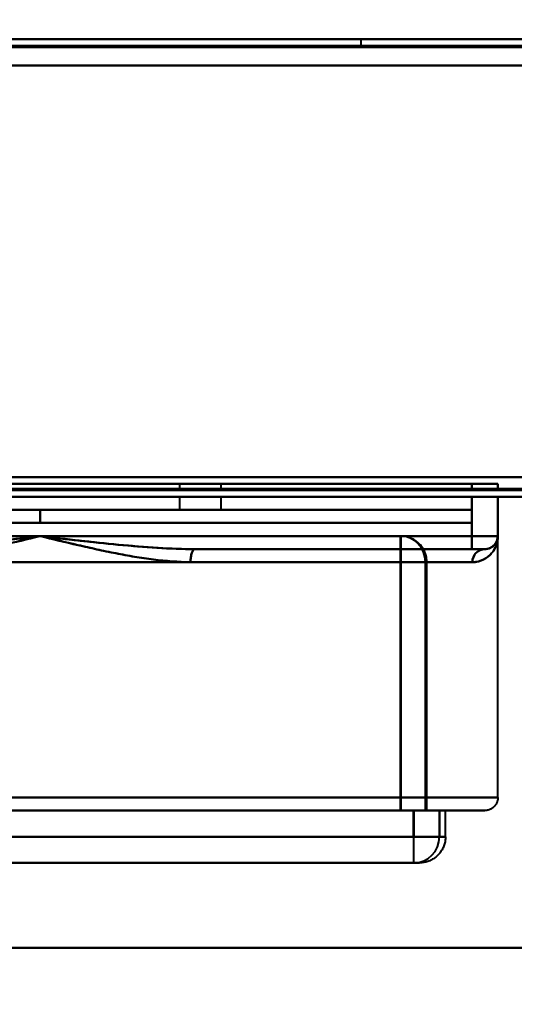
# Model space of a CAD drawing. Header units: millimetres. Extents: x -852 to 852, y -1321 to 592.
# Tile 64 of 111: x 524 to 562, y -494 to -419. Entities that reach past the tile are written whole.
import ezdxf

# ---------------------------------------------------------------- set-up
doc = ezdxf.new("R2010")
doc.units = ezdxf.units.MM
doc.layers.add('A-GENM', color=13, linetype='Continuous', lineweight=40)
doc.layers.add('G-IMPT', color=8, linetype='Continuous', lineweight=40)

# ---------------------------------------------------------------- blocks, each defined once
blk = doc.blocks.new('Nexa Toit - 1000-768948-Niveau de réf_')
at = {"layer": 'A-GENM'}
for p, q in [((-705, -490), (705, -490)), ((705, -490), (-705, -490))]:
    blk.add_line(p, q, dxfattribs=at)
blk = doc.blocks.new('Maintenance r21 - Maintenance r21-769076-Niveau de réf_')
at = {"layer": 'A-GENM'}
for p, q in [((-690, -455), (690, -455)), ((690, -455), (-690, -455))]:
    blk.add_line(p, q, dxfattribs=at)
blk = doc.blocks.new('NEXA 1500 CALQUES_dwg-769064-Niveau de réf_')
at = {"layer": 'G-IMPT'}
for p, q in [((688.9, -388.05), (-167.9, -388.05)), ((550, -388.05), (500, -388.05)), ((550, -388.05), (500, -388.05)), ((500, -388.05), (550, -388.05)), ((500, -388.05), (550, -388.05)), ((500, -388.55), (550, -388.55)), ((500, -388.55), (550, -388.55)), ((550, -388.55), (500, -388.55)), ((550, -388.55), (500, -388.55)), ((550, -388.55), (550, -388.05)), ((536.091, -422.05), (536.091, -422.55)), ((537.691, -422.05), (536.091, -422.05)), ((536.091, -422.05), (537.691, -422.05)), ((539.291, -422.05), (537.691, -422.05)), ((537.691, -422.05), (539.291, -422.05)), ((539.291, -422.55), (539.291, -422.05)), ((560.441, -422.05), (558.441, -422.05)), ((560.441, -422.05), (558.441, -422.05)), ((558.441, -422.05), (560.441, -422.05)), ((558.441, -422.05), (560.441, -422.05)), ((560.441, -422.55), (560.441, -422.05)), ((-168.4, -423.05), (689.4, -423.05)), ((539.291, -422.55), (536.091, -422.55)), ((539.291, -422.55), (536.091, -422.55)), ((536.091, -422.55), (537.691, -422.55)), ((536.091, -423.05), (536.091, -424.05)), ((536.091, -423.05), (539.291, -423.05)), ((536.091, -423.05), (539.291, -423.05)), ((537.691, -423.05), (536.091, -423.05)), ((537.691, -422.55), (539.291, -422.55)), ((537.691, -422.55), (539.291, -422.55)), ((539.291, -423.05), (537.691, -423.05)), ((539.291, -423.05), (537.691, -423.05)), ((539.291, -424.05), (539.291, -423.05)), ((560.441, -422.55), (558.441, -422.55)), ((560.441, -422.55), (558.441, -422.55)), ((558.441, -422.55), (560.441, -422.55)), ((558.441, -422.55), (560.441, -422.55)), ((558.441, -423.05), (560.441, -423.05)), ((558.441, -423.05), (560.441, -423.05)), ((560.441, -423.05), (558.441, -423.05)), ((560.441, -423.05), (558.441, -423.05)), ((560.441, -426.05), (560.441, -423.05)), ((492.441, -424.05), (525.441, -424.05)), ((525.441, -424.05), (492.441, -424.05)), ((525.441, -424.05), (558.441, -424.05)), ((525.441, -424.05), (558.441, -424.05)), ((558.441, -424.05), (525.441, -424.05)), ((558.441, -424.05), (525.441, -424.05)), ((536.091, -424.05), (537.691, -424.05)), ((537.691, -424.05), (536.091, -424.05)), ((537.691, -424.05), (539.291, -424.05)), ((539.291, -424.05), (537.691, -424.05)), ((558.441, -425.05), (558.441, -424.05)), ((525.441, -425.05), (492.441, -425.05)), ((492.441, -425.05), (525.441, -425.05)), ((558.441, -425.05), (525.441, -425.05)), ((558.441, -425.05), (525.441, -425.05)), ((525.441, -425.05), (558.441, -425.05)), ((525.441, -425.05), (558.441, -425.05)), ((553.004, -426.05), (497.868, -426.05)), ((497.868, -426.05), (553.004, -426.05)), ((553.004, -426.05), (497.868, -426.05)), ((507.853, -426.05), (553.013, -426.05)), ((553.013, -426.05), (507.853, -426.05)), ((558.441, -427.05), (558.441, -426.05)), ((558.441, -426.05), (560.441, -426.05)), ((558.441, -426.05), (560.441, -426.05)), ((558.441, -427.05), (558.441, -426.05)), ((558.441, -426.05), (558.441, -427.05)), ((558.441, -426.05), (558.441, -427.05)), ((560.441, -426.05), (558.441, -426.05)), ((560.441, -426.05), (558.441, -426.05)), ((560.363, -426.436), (560.441, -426.05)), ((560.441, -446.05), (560.441, -426.05)), ((537.273, -427.05), (558.441, -427.05)), ((537.273, -427.05), (559.441, -427.05)), ((537.273, -427.05), (559.441, -427.05)), ((559.441, -427.05), (537.273, -427.05)), ((559.441, -427.05), (537.273, -427.05)), ((558.441, -427.05), (559.441, -427.05)), ((558.441, -427.05), (559.441, -427.05)), ((559.441, -427.05), (558.441, -427.05)), ((559.441, -427.05), (558.441, -427.05)), ((495.966, -428.05), (554.905, -428.05)), ((554.905, -428.05), (495.966, -428.05)), ((495.976, -428.05), (554.915, -428.05)), ((554.915, -428.05), (495.976, -428.05)), ((558.496, -428.05), (536.944, -428.05)), ((536.944, -428.05), (558.496, -428.05)), ((536.944, -428.05), (558.496, -428.05)), ((558.496, -428.05), (536.944, -428.05)), ((553.005, -428.05), (555.004, -428.05)), ((555.004, -428.05), (553.005, -428.05)), ((553.012, -428.05), (555.013, -428.05)), ((555.013, -428.05), (553.012, -428.05)), ((555.004, -447.05), (555.004, -428.05)), ((555.013, -447.05), (555.013, -428.05)), ((490.441, -446.05), (525.441, -446.05)), ((525.441, -446.05), (490.441, -446.05)), ((525.441, -446.05), (560.441, -446.05)), ((560.441, -446.05), (525.441, -446.05)), ((491.441, -447.05), (525.441, -447.05)), ((525.441, -447.05), (491.441, -447.05)), ((495.966, -447.05), (554.905, -447.05)), ((554.905, -447.05), (495.966, -447.05)), ((495.976, -447.05), (554.915, -447.05)), ((554.915, -447.05), (495.976, -447.05)), ((525.441, -447.05), (559.441, -447.05)), ((559.441, -447.05), (525.441, -447.05)), ((553.005, -447.05), (555.004, -447.05)), ((555.004, -447.05), (553.005, -447.05)), ((553.012, -447.05), (555.013, -447.05)), ((555.013, -447.05), (553.012, -447.05)), ((554.003, -447.05), (555.974, -447.05)), ((555.974, -447.05), (554.003, -447.05)), ((554.01, -447.05), (555.979, -447.05)), ((555.979, -447.05), (554.01, -447.05)), ((555.974, -447.05), (556.441, -447.05)), ((556.441, -447.05), (555.974, -447.05)), ((555.979, -447.05), (556.441, -447.05)), ((556.441, -449.05), (556.441, -447.05)), ((554.003, -449.05), (555.974, -449.05)), ((555.974, -449.05), (554.003, -449.05)), ((554.01, -449.05), (555.979, -449.05)), ((555.979, -449.05), (554.01, -449.05)), ((555.974, -449.05), (556.441, -449.05)), ((556.441, -449.05), (555.974, -449.05)), ((556.441, -449.05), (555.979, -449.05)), ((496.872, -451.05), (554.004, -451.05)), ((554.004, -451.05), (554.441, -451.05)), ((554.441, -451.05), (554.004, -451.05))]:
    blk.add_line(p, q, dxfattribs=at)
at = {"layer": 'G-IMPT', "flags": 128}
for points in [[(688.9, -388.05), (474.7, -388.05), (260.5, -388.05), (46.3, -388.05), (-167.9, -388.05)], [(-167.9, -388.05), (46.3, -388.05), (260.5, -388.05), (474.7, -388.05), (688.9, -388.05)], [(688.9, -388.05), (474.7, -388.05), (260.5, -388.05), (46.3, -388.05), (-167.9, -388.05)], [(-167.9, -388.05), (46.3, -388.05), (260.5, -388.05), (474.7, -388.05), (688.9, -388.05)], [(-167.9, -388.55), (46.3, -388.55), (260.5, -388.55), (474.7, -388.55), (688.9, -388.55)], [(688.9, -388.55), (474.7, -388.55), (260.5, -388.55), (46.3, -388.55), (-167.9, -388.55)], [(-167.9, -388.65), (46.3, -388.65), (260.5, -388.65), (474.7, -388.65), (688.9, -388.65)], [(-167.9, -388.65), (46.3, -388.65), (260.5, -388.65), (474.7, -388.65), (688.9, -388.65)], [(688.9, -388.65), (474.7, -388.65), (260.5, -388.65), (46.3, -388.65), (-167.9, -388.65)], [(688.9, -388.65), (474.7, -388.65), (260.5, -388.65), (46.3, -388.65), (-167.9, -388.65)], [(-167.9, -388.65), (46.3, -388.65), (260.5, -388.65), (474.7, -388.65), (688.9, -388.65)], [(688.9, -388.65), (474.7, -388.65), (260.5, -388.65), (46.3, -388.65), (-167.9, -388.65)], [(689.4, -390.05), (474.95, -390.05), (260.5, -390.05), (46.05, -390.05), (-168.4, -390.05)], [(-168.4, -390.05), (46.05, -390.05), (260.5, -390.05), (474.95, -390.05), (689.4, -390.05)], [(689.4, -390.05), (474.95, -390.05), (260.5, -390.05), (46.05, -390.05), (-168.4, -390.05)], [(-168.4, -390.05), (46.05, -390.05), (260.5, -390.05), (474.95, -390.05), (689.4, -390.05)], [(688.9, -390.05), (474.7, -390.05), (260.5, -390.05), (46.3, -390.05), (-167.9, -390.05)], [(-167.9, -390.05), (46.3, -390.05), (260.5, -390.05), (474.7, -390.05), (688.9, -390.05)], [(-167.9, -390.05), (46.3, -390.05), (260.5, -390.05), (474.7, -390.05), (688.9, -390.05)], [(688.9, -390.05), (474.7, -390.05), (260.5, -390.05), (46.3, -390.05), (-167.9, -390.05)], [(688.9, -421.55), (474.7, -421.55), (260.5, -421.55), (46.3, -421.55), (-167.9, -421.55)], [(-167.9, -421.55), (46.3, -421.55), (260.5, -421.55), (474.7, -421.55), (688.9, -421.55)], [(688.9, -421.55), (474.7, -421.55), (260.5, -421.55), (46.3, -421.55), (-167.9, -421.55)], [(-167.9, -421.55), (46.3, -421.55), (260.5, -421.55), (474.7, -421.55), (688.9, -421.55)], [(-167.9, -421.55), (46.3, -421.55), (260.5, -421.55), (474.7, -421.55), (688.9, -421.55)], [(688.9, -421.55), (474.7, -421.55), (260.5, -421.55), (46.3, -421.55), (-167.9, -421.55)], [(688.9, -421.55), (474.7, -421.55), (260.5, -421.55), (46.3, -421.55), (-167.9, -421.55)], [(-167.9, -421.55), (46.3, -421.55), (260.5, -421.55), (474.7, -421.55), (688.9, -421.55)], [(-168.4, -422.45), (46.05, -422.45), (260.5, -422.45), (474.95, -422.45), (689.4, -422.45)], [(689.4, -422.45), (474.95, -422.45), (260.5, -422.45), (46.05, -422.45), (-168.4, -422.45)], [(-168.4, -422.45), (46.05, -422.45), (260.5, -422.45), (474.95, -422.45), (689.4, -422.45)], [(689.4, -422.45), (474.95, -422.45), (260.5, -422.45), (46.05, -422.45), (-168.4, -422.45)], [(-168.4, -422.45), (46.05, -422.45), (260.5, -422.45), (474.95, -422.45), (689.4, -422.45)], [(689.4, -422.45), (474.95, -422.45), (260.5, -422.45), (46.05, -422.45), (-168.4, -422.45)], [(492.441, -422.05), (508.941, -422.05), (525.441, -422.05), (541.941, -422.05), (558.441, -422.05)], [(558.441, -422.05), (541.941, -422.05), (525.441, -422.05), (508.941, -422.05), (492.441, -422.05)], [(558.441, -422.05), (541.941, -422.05), (525.441, -422.05), (508.941, -422.05), (492.441, -422.05)], [(492.441, -422.05), (508.941, -422.05), (525.441, -422.05), (541.941, -422.05), (558.441, -422.05)], [(558.441, -422.55), (558.441, -422.425), (558.441, -422.3), (558.441, -422.175), (558.441, -422.05)], [(558.441, -422.05), (558.441, -422.175), (558.441, -422.3), (558.441, -422.425), (558.441, -422.55)], [(558.441, -422.55), (558.441, -422.425), (558.441, -422.3), (558.441, -422.175), (558.441, -422.05)], [(558.441, -422.05), (558.441, -422.175), (558.441, -422.3), (558.441, -422.425), (558.441, -422.55)], [(560.441, -422.55), (560.441, -422.425), (560.441, -422.3), (560.441, -422.175), (560.441, -422.05)], [(560.441, -422.05), (560.441, -422.175), (560.441, -422.3), (560.441, -422.425), (560.441, -422.55)], [(560.441, -422.55), (560.441, -422.425), (560.441, -422.3), (560.441, -422.175), (560.441, -422.05)], [(560.441, -422.05), (560.441, -422.175), (560.441, -422.3), (560.441, -422.425), (560.441, -422.55)], [(-168.4, -422.55), (46.05, -422.55), (260.5, -422.55), (474.95, -422.55), (689.4, -422.55)], [(689.4, -422.55), (474.95, -422.55), (260.5, -422.55), (46.05, -422.55), (-168.4, -422.55)], [(689.4, -423.05), (474.95, -423.05), (260.5, -423.05), (46.05, -423.05), (-168.4, -423.05)], [(-168.4, -423.05), (46.05, -423.05), (260.5, -423.05), (474.95, -423.05), (689.4, -423.05)], [(689.4, -423.05), (474.95, -423.05), (260.5, -423.05), (46.05, -423.05), (-168.4, -423.05)], [(-168.4, -423.05), (46.05, -423.05), (260.5, -423.05), (474.95, -423.05), (689.4, -423.05)], [(492.441, -422.55), (508.941, -422.55), (525.441, -422.55), (541.941, -422.55), (558.441, -422.55)], [(558.441, -422.55), (541.941, -422.55), (525.441, -422.55), (508.941, -422.55), (492.441, -422.55)], [(492.441, -422.55), (508.941, -422.55), (525.441, -422.55), (541.941, -422.55), (558.441, -422.55)], [(558.441, -422.55), (541.941, -422.55), (525.441, -422.55), (508.941, -422.55), (492.441, -422.55)], [(558.441, -423.05), (541.941, -423.05), (525.441, -423.05), (508.941, -423.05), (492.441, -423.05)], [(492.441, -423.05), (508.941, -423.05), (525.441, -423.05), (541.941, -423.05), (558.441, -423.05)], [(558.441, -423.05), (541.941, -423.05), (525.441, -423.05), (508.941, -423.05), (492.441, -423.05)], [(492.441, -423.05), (508.941, -423.05), (525.441, -423.05), (541.941, -423.05), (558.441, -423.05)], [(558.441, -426.05), (558.441, -425.3), (558.441, -424.55), (558.441, -423.8), (558.441, -423.05)], [(558.441, -423.05), (558.441, -423.8), (558.441, -424.55), (558.441, -425.3), (558.441, -426.05)], [(558.441, -426.05), (558.441, -425.3), (558.441, -424.55), (558.441, -423.8), (558.441, -423.05)], [(558.441, -423.05), (558.441, -423.8), (558.441, -424.55), (558.441, -425.3), (558.441, -426.05)], [(560.441, -423.05), (560.441, -423.8), (560.441, -424.55), (560.441, -425.3), (560.441, -426.05)], [(560.441, -423.05), (560.441, -423.8), (560.441, -424.55), (560.441, -425.3), (560.441, -426.05)], [(560.441, -426.05), (560.441, -425.3), (560.441, -424.55), (560.441, -423.8), (560.441, -423.05)], [(560.441, -426.05), (560.441, -425.3), (560.441, -424.55), (560.441, -423.8), (560.441, -423.05)], [(492.441, -424.05), (500.691, -424.05), (508.941, -424.05), (517.191, -424.05), (525.441, -424.05)], [(525.441, -424.05), (517.191, -424.05), (508.941, -424.05), (500.691, -424.05), (492.441, -424.05)], [(525.441, -425.05), (525.441, -424.8), (525.441, -424.55), (525.441, -424.3), (525.441, -424.05)], [(525.441, -425.05), (525.441, -424.8), (525.441, -424.55), (525.441, -424.3), (525.441, -424.05)], [(525.441, -424.05), (525.441, -424.3), (525.441, -424.55), (525.441, -424.8), (525.441, -425.05)], [(558.441, -424.05), (550.191, -424.05), (541.941, -424.05), (533.691, -424.05), (525.441, -424.05)], [(525.441, -425.05), (525.441, -424.8), (525.441, -424.55), (525.441, -424.3), (525.441, -424.05)], [(525.441, -424.05), (533.691, -424.05), (541.941, -424.05), (550.191, -424.05), (558.441, -424.05)], [(525.441, -424.05), (525.441, -424.3), (525.441, -424.55), (525.441, -424.8), (525.441, -425.05)], [(558.441, -424.05), (550.191, -424.05), (541.941, -424.05), (533.691, -424.05), (525.441, -424.05)], [(525.441, -424.05), (533.691, -424.05), (541.941, -424.05), (550.191, -424.05), (558.441, -424.05)], [(525.441, -424.05), (525.441, -424.3), (525.441, -424.55), (525.441, -424.8), (525.441, -425.05)], [(558.441, -424.05), (558.441, -424.3), (558.441, -424.55), (558.441, -424.8), (558.441, -425.05)], [(558.441, -425.05), (558.441, -424.8), (558.441, -424.55), (558.441, -424.3), (558.441, -424.05)], [(558.441, -424.05), (558.441, -424.3), (558.441, -424.55), (558.441, -424.8), (558.441, -425.05)], [(558.441, -424.05), (558.441, -424.3), (558.441, -424.55), (558.441, -424.8), (558.441, -425.05)], [(558.441, -425.05), (558.441, -424.8), (558.441, -424.55), (558.441, -424.3), (558.441, -424.05)], [(558.441, -425.05), (558.441, -424.8), (558.441, -424.55), (558.441, -424.3), (558.441, -424.05)], [(558.441, -425.05), (558.441, -424.8), (558.441, -424.55), (558.441, -424.3), (558.441, -424.05)], [(558.441, -424.05), (558.441, -424.3), (558.441, -424.55), (558.441, -424.8), (558.441, -425.05)], [(525.441, -425.05), (517.191, -425.05), (508.941, -425.05), (500.691, -425.05), (492.441, -425.05)], [(492.441, -425.05), (500.691, -425.05), (508.941, -425.05), (517.191, -425.05), (525.441, -425.05)], [(558.441, -425.05), (550.191, -425.05), (541.941, -425.05), (533.691, -425.05), (525.441, -425.05)], [(525.441, -425.05), (533.691, -425.05), (541.941, -425.05), (550.191, -425.05), (558.441, -425.05)], [(525.441, -425.05), (533.691, -425.05), (541.941, -425.05), (550.191, -425.05), (558.441, -425.05)], [(558.441, -425.05), (550.191, -425.05), (541.941, -425.05), (533.691, -425.05), (525.441, -425.05)], [(525.441, -426.05), (517.191, -426.05), (508.941, -426.05), (500.691, -426.05), (492.441, -426.05)], [(492.441, -426.05), (500.691, -426.05), (508.941, -426.05), (517.191, -426.05), (525.441, -426.05)], [(492.441, -426.05), (500.691, -426.05), (508.941, -426.05), (517.191, -426.05), (525.441, -426.05)], [(525.441, -426.05), (517.191, -426.05), (508.941, -426.05), (500.691, -426.05), (492.441, -426.05)], [(523.824, -426.05), (524.983, -426.05), (526.143, -426.05), (527.302, -426.05), (528.458, -426.05), (529.609, -426.05), (530.753, -426.05), (531.889, -426.05), (533.015, -426.05), (534.128, -426.05), (535.227, -426.05), (536.311, -426.05), (537.378, -426.05), (538.425, -426.05), (539.452, -426.05), (540.456, -426.05), (541.436, -426.05), (542.39, -426.05), (543.318, -426.05), (544.217, -426.05), (545.085, -426.05), (545.923, -426.05), (546.727, -426.05), (547.498, -426.05), (548.233, -426.05), (548.932, -426.05), (549.593, -426.05), (550.216, -426.05), (550.799, -426.05), (551.341, -426.05), (551.842, -426.05), (552.301, -426.05), (552.716, -426.05), (553.004, -426.05)], [(497.868, -426.05), (511.652, -426.05), (525.436, -426.05), (539.22, -426.05), (553.004, -426.05)], [(553.004, -426.05), (539.22, -426.05), (525.436, -426.05), (511.652, -426.05), (497.868, -426.05)], [(553.013, -426.05), (539.229, -426.05), (525.445, -426.05), (511.661, -426.05), (497.877, -426.05)], [(497.877, -426.05), (511.661, -426.05), (525.445, -426.05), (539.229, -426.05), (553.013, -426.05)], [(553.013, -426.05), (552.632, -426.05), (552.207, -426.05), (551.74, -426.05), (551.23, -426.05), (550.679, -426.05), (550.087, -426.05), (549.456, -426.05), (548.787, -426.05), (548.081, -426.05), (547.338, -426.05), (546.56, -426.05), (545.748, -426.05), (544.904, -426.05), (544.029, -426.05), (543.124, -426.05), (542.191, -426.05), (541.231, -426.05), (540.245, -426.05), (539.236, -426.05), (538.205, -426.05), (537.154, -426.05), (536.083, -426.05), (534.996, -426.05), (533.893, -426.05), (532.777, -426.05), (531.649, -426.05), (530.512, -426.05), (529.366, -426.05), (528.214, -426.05), (527.057, -426.05), (525.898, -426.05), (524.738, -426.05), (523.579, -426.05)], [(558.441, -426.05), (550.191, -426.05), (541.941, -426.05), (533.691, -426.05), (525.441, -426.05)], [(525.441, -426.05), (533.691, -426.05), (541.941, -426.05), (550.191, -426.05), (558.441, -426.05)], [(525.441, -426.05), (533.691, -426.05), (541.941, -426.05), (550.191, -426.05), (558.441, -426.05)], [(558.441, -426.05), (550.191, -426.05), (541.941, -426.05), (533.691, -426.05), (525.441, -426.05)], [(555.004, -428.05), (555.002, -427.97), (554.998, -427.89), (554.99, -427.811), (554.978, -427.731), (554.964, -427.653), (554.947, -427.575), (554.926, -427.497), (554.902, -427.421), (554.876, -427.345), (554.846, -427.271), (554.814, -427.198), (554.778, -427.126), (554.74, -427.056), (554.699, -426.988), (554.655, -426.921), (554.608, -426.856), (554.559, -426.792), (554.508, -426.731), (554.454, -426.672), (554.397, -426.615), (554.339, -426.561), (554.278, -426.509), (554.216, -426.459), (554.151, -426.412), (554.085, -426.367), (554.016, -426.325), (553.947, -426.286), (553.875, -426.25), (553.803, -426.216), (553.729, -426.186), (553.654, -426.158), (553.577, -426.134), (553.5, -426.113), (553.422, -426.094), (553.344, -426.079), (553.265, -426.067), (553.185, -426.058), (553.106, -426.053), (553.026, -426.05), (553.004, -426.05)], [(555.013, -428.05), (555.012, -427.97), (555.007, -427.89), (554.999, -427.811), (554.988, -427.731), (554.974, -427.653), (554.956, -427.575), (554.936, -427.497), (554.912, -427.421), (554.885, -427.345), (554.856, -427.271), (554.823, -427.198), (554.787, -427.126), (554.749, -427.056), (554.708, -426.988), (554.664, -426.921), (554.618, -426.856), (554.569, -426.792), (554.517, -426.731), (554.463, -426.672), (554.407, -426.615), (554.348, -426.561), (554.288, -426.509), (554.225, -426.459), (554.161, -426.412), (554.094, -426.367), (554.026, -426.325), (553.956, -426.286), (553.885, -426.25), (553.812, -426.216), (553.738, -426.186), (553.663, -426.158), (553.587, -426.134), (553.51, -426.113), (553.432, -426.094), (553.353, -426.079), (553.274, -426.067), (553.195, -426.058), (553.115, -426.053), (553.035, -426.05), (553.013, -426.05)], [(560.441, -426.05), (560.44, -426.09), (560.437, -426.13), (560.433, -426.17), (560.428, -426.209), (560.421, -426.249), (560.412, -426.288), (560.402, -426.326), (560.39, -426.365), (560.377, -426.402), (560.362, -426.439), (560.345, -426.476), (560.328, -426.512), (560.308, -426.547), (560.288, -426.581), (560.266, -426.615), (560.243, -426.647), (560.218, -426.679), (560.192, -426.709), (560.165, -426.739), (560.137, -426.767), (560.108, -426.795), (560.078, -426.821), (560.046, -426.846), (560.014, -426.869), (559.981, -426.891), (559.947, -426.912), (559.912, -426.932), (559.876, -426.95), (559.84, -426.967), (559.803, -426.982), (559.765, -426.996), (559.727, -427.008), (559.689, -427.019), (559.65, -427.028), (559.611, -427.035), (559.571, -427.041), (559.531, -427.046), (559.491, -427.049), (559.451, -427.05), (559.441, -427.05)], [(558.441, -427.05), (553.149, -427.05), (547.857, -427.05), (542.565, -427.05), (537.273, -427.05)], [(537.273, -427.05), (542.565, -427.05), (547.857, -427.05), (553.149, -427.05), (558.441, -427.05)], [(537.273, -427.05), (542.565, -427.05), (547.857, -427.05), (553.149, -427.05), (558.441, -427.05)], [(558.441, -427.05), (553.149, -427.05), (547.857, -427.05), (542.565, -427.05), (537.273, -427.05)], [(559.441, -427.05), (559.44, -427.05), (559.437, -427.05), (559.433, -427.05), (559.428, -427.05), (559.421, -427.05), (559.412, -427.05), (559.402, -427.05), (559.39, -427.05), (559.377, -427.05), (559.362, -427.05), (559.345, -427.05), (559.328, -427.05), (559.308, -427.05), (559.288, -427.05), (559.266, -427.05), (559.243, -427.05), (559.218, -427.05), (559.192, -427.05), (559.165, -427.05), (559.137, -427.05), (559.108, -427.05), (559.078, -427.05), (559.046, -427.05), (559.014, -427.05), (558.981, -427.05), (558.947, -427.05), (558.912, -427.05), (558.876, -427.05), (558.84, -427.05), (558.803, -427.05), (558.765, -427.05), (558.727, -427.05), (558.689, -427.05), (558.65, -427.05), (558.611, -427.05), (558.571, -427.05), (558.531, -427.05), (558.491, -427.05), (558.451, -427.05), (558.441, -427.05)], [(558.441, -427.05), (558.481, -427.05), (558.521, -427.05), (558.56, -427.05), (558.6, -427.05), (558.639, -427.05), (558.678, -427.05), (558.717, -427.05), (558.755, -427.05), (558.793, -427.05), (558.83, -427.05), (558.867, -427.05), (558.902, -427.05), (558.938, -427.05), (558.972, -427.05), (559.005, -427.05), (559.038, -427.05), (559.069, -427.05), (559.1, -427.05), (559.13, -427.05), (559.158, -427.05), (559.185, -427.05), (559.211, -427.05), (559.236, -427.05), (559.26, -427.05), (559.282, -427.05), (559.303, -427.05), (559.323, -427.05), (559.341, -427.05), (559.357, -427.05), (559.373, -427.05), (559.386, -427.05), (559.399, -427.05), (559.409, -427.05), (559.419, -427.05), (559.426, -427.05), (559.432, -427.05), (559.437, -427.05), (559.439, -427.05), (559.441, -427.05)], [(497.869, -428.05), (511.653, -428.05), (525.437, -428.05), (539.221, -428.05), (553.005, -428.05)], [(553.005, -428.05), (539.221, -428.05), (525.437, -428.05), (511.653, -428.05), (497.869, -428.05)], [(553.012, -428.05), (539.228, -428.05), (525.444, -428.05), (511.66, -428.05), (497.876, -428.05)], [(497.876, -428.05), (511.66, -428.05), (525.444, -428.05), (539.228, -428.05), (553.012, -428.05)], [(553.005, -428.05), (553.005, -432.8), (553.005, -437.55), (553.005, -442.3), (553.005, -447.05)], [(553.005, -447.05), (553.005, -442.3), (553.005, -437.55), (553.005, -432.8), (553.005, -428.05)], [(553.012, -447.05), (553.012, -442.3), (553.012, -437.55), (553.012, -432.8), (553.012, -428.05)], [(553.012, -428.05), (553.012, -432.8), (553.012, -437.55), (553.012, -442.3), (553.012, -447.05)], [(554.905, -447.05), (554.905, -442.3), (554.905, -437.55), (554.905, -432.8), (554.905, -428.05)], [(554.905, -428.05), (554.905, -432.8), (554.905, -437.55), (554.905, -442.3), (554.905, -447.05)], [(554.915, -447.05), (554.915, -442.3), (554.915, -437.55), (554.915, -432.8), (554.915, -428.05)], [(554.915, -428.05), (554.915, -432.8), (554.915, -437.55), (554.915, -442.3), (554.915, -447.05)], [(560.441, -446.05), (560.44, -446.09), (560.437, -446.13), (560.433, -446.17), (560.428, -446.209), (560.421, -446.249), (560.412, -446.288), (560.402, -446.326), (560.39, -446.365), (560.377, -446.402), (560.362, -446.439), (560.345, -446.476), (560.328, -446.512), (560.308, -446.547), (560.288, -446.581), (560.266, -446.615), (560.243, -446.647), (560.218, -446.679), (560.192, -446.709), (560.165, -446.739), (560.137, -446.767), (560.108, -446.795), (560.078, -446.821), (560.046, -446.846), (560.014, -446.869), (559.981, -446.891), (559.947, -446.912), (559.912, -446.932), (559.876, -446.95), (559.84, -446.967), (559.803, -446.982), (559.765, -446.996), (559.727, -447.008), (559.689, -447.019), (559.65, -447.028), (559.611, -447.035), (559.571, -447.041), (559.531, -447.046), (559.491, -447.049), (559.451, -447.05), (559.441, -447.05)], [(523.714, -447.05), (525.074, -447.05), (525.441, -447.05)], [(525.441, -447.05), (524.081, -447.05), (522.724, -447.05)], [(559.441, -447.05), (559.413, -447.05), (559.332, -447.05), (559.196, -447.05), (559.006, -447.05), (558.763, -447.05), (558.466, -447.05), (558.117, -447.05), (557.715, -447.05), (557.261, -447.05), (556.757, -447.05), (556.202, -447.05), (555.598, -447.05), (554.947, -447.05), (554.247, -447.05), (553.502, -447.05), (552.712, -447.05), (551.878, -447.05), (551.002, -447.05), (550.085, -447.05), (549.129, -447.05), (548.134, -447.05), (547.104, -447.05), (546.039, -447.05), (544.94, -447.05), (543.811, -447.05), (542.652, -447.05), (541.466, -447.05), (540.254, -447.05), (539.018, -447.05), (537.761, -447.05), (536.484, -447.05), (535.189, -447.05), (533.879, -447.05), (532.555, -447.05), (531.22, -447.05), (529.875, -447.05), (528.523, -447.05), (527.167, -447.05), (525.808, -447.05), (525.441, -447.05)], [(525.441, -447.05), (526.8, -447.05), (528.158, -447.05), (529.511, -447.05), (530.857, -447.05), (532.195, -447.05), (533.523, -447.05), (534.837, -447.05), (536.136, -447.05), (537.418, -447.05), (538.681, -447.05), (539.923, -447.05), (541.141, -447.05), (542.335, -447.05), (543.501, -447.05), (544.638, -447.05), (545.745, -447.05), (546.82, -447.05), (547.86, -447.05), (548.864, -447.05), (549.831, -447.05), (550.759, -447.05), (551.646, -447.05), (552.491, -447.05), (553.293, -447.05), (554.051, -447.05), (554.762, -447.05), (555.427, -447.05), (556.044, -447.05), (556.612, -447.05), (557.13, -447.05), (557.597, -447.05), (558.013, -447.05), (558.377, -447.05), (558.688, -447.05), (558.946, -447.05), (559.15, -447.05), (559.301, -447.05), (559.397, -447.05), (559.439, -447.05), (559.441, -447.05)], [(554.003, -447.05), (553.753, -447.05), (553.504, -447.05), (553.254, -447.05), (553.005, -447.05)], [(553.005, -447.05), (553.254, -447.05), (553.504, -447.05), (553.753, -447.05), (554.003, -447.05)], [(553.012, -447.05), (553.262, -447.05), (553.511, -447.05), (553.761, -447.05), (554.01, -447.05)], [(554.01, -447.05), (553.761, -447.05), (553.511, -447.05), (553.262, -447.05), (553.012, -447.05)], [(554.003, -447.05), (554.003, -447.55), (554.003, -448.05), (554.003, -448.55), (554.003, -449.05)], [(554.003, -449.05), (554.003, -448.55), (554.003, -448.05), (554.003, -447.55), (554.003, -447.05)], [(554.01, -447.05), (554.01, -447.55), (554.01, -448.05), (554.01, -448.55), (554.01, -449.05)], [(554.01, -449.05), (554.01, -448.55), (554.01, -448.05), (554.01, -447.55), (554.01, -447.05)], [(555.974, -447.05), (555.974, -447.55), (555.974, -448.05), (555.974, -448.55), (555.974, -449.05)], [(555.974, -449.05), (555.974, -448.55), (555.974, -448.05), (555.974, -447.55), (555.974, -447.05)], [(555.979, -447.05), (555.979, -447.55), (555.979, -448.05), (555.979, -448.55), (555.979, -449.05)], [(555.979, -449.05), (555.979, -448.55), (555.979, -448.05), (555.979, -447.55), (555.979, -447.05)], [(554.003, -449.05), (539.72, -449.05), (525.437, -449.05), (511.154, -449.05), (496.871, -449.05)], [(496.871, -449.05), (511.154, -449.05), (525.437, -449.05), (539.72, -449.05), (554.003, -449.05)], [(496.879, -449.05), (511.161, -449.05), (525.444, -449.05), (539.727, -449.05), (554.01, -449.05)], [(554.01, -449.05), (539.727, -449.05), (525.444, -449.05), (511.161, -449.05), (496.879, -449.05)], [(556.441, -449.05), (556.439, -449.13), (556.434, -449.21), (556.426, -449.289), (556.415, -449.369), (556.401, -449.447), (556.383, -449.525), (556.363, -449.603), (556.339, -449.679), (556.312, -449.755), (556.283, -449.829), (556.25, -449.902), (556.215, -449.974), (556.176, -450.044), (556.135, -450.112), (556.091, -450.179), (556.045, -450.244), (555.996, -450.308), (555.944, -450.369), (555.89, -450.428), (555.834, -450.485), (555.776, -450.539), (555.715, -450.591), (555.652, -450.641), (555.588, -450.688), (555.521, -450.733), (555.453, -450.775), (555.383, -450.814), (555.312, -450.85), (555.239, -450.884), (555.165, -450.914), (555.09, -450.942), (555.014, -450.966), (554.937, -450.987), (554.859, -451.006), (554.781, -451.021), (554.701, -451.033), (554.622, -451.042), (554.542, -451.047), (554.462, -451.05), (554.441, -451.05)], [(554.004, -451.05), (539.721, -451.05), (525.438, -451.05), (511.155, -451.05), (496.872, -451.05)], [(496.872, -451.05), (511.155, -451.05), (525.438, -451.05), (539.721, -451.05), (554.004, -451.05)], [(496.878, -451.05), (511.16, -451.05), (525.443, -451.05), (539.726, -451.05), (554.009, -451.05)], [(554.009, -451.05), (539.726, -451.05), (525.443, -451.05), (511.16, -451.05), (496.878, -451.05)], [(554.004, -451.05), (554.181, -451.05), (554.313, -451.05), (554.399, -451.05), (554.438, -451.05), (554.441, -451.05)], [(554.441, -451.05), (554.417, -451.05), (554.348, -451.05), (554.232, -451.05), (554.07, -451.05), (554.009, -451.05)]]:
    blk.add_lwpolyline(points, dxfattribs=at)
at = {"layer": 'G-IMPT'}
for end in [0, 360, 0, 0]:
    blk.add_arc((559.441, -426.05), 1, 270, end, dxfattribs=at)
for centre, major_axis, ratio, start_param, end_param in [((553.004, -428.05), (0, 2), 0.000526, 4.712389, 6.283185), ((553.004, -428.05), (0, 2), 0.950461, 4.712389, 6.283185), ((553.004, -428.05), (0, 2), 0.950461, 4.712389, 6.283185), ((553.004, -428.05), (0, 2), 0.000526, 4.712389, 6.283185), ((553.013, -428.05), (0, 2), 0.000526, 0, 1.570796), ((553.013, -428.05), (0, 2), 0.000526, 0, 1.570796), ((553.013, -428.05), (0, 2), 0.950787, 4.712389, 6.283185), ((553.013, -428.05), (0, 2), 0.950787, 4.712389, 6.283185), ((537.273, -428.05), (0, 1), 0.328671, 0, 1.570796), ((537.273, -428.05), (0, 1), 0.328671, 0, 1.570796), ((559.441, -428.05), (0, 1), 0.944444, 0, 1.570796), ((559.441, -428.05), (0, 1), 0.944444, 0, 1.570796), ((554.004, -449.05), (0, 2), 0.000526, 1.570796, 3.141593), ((554.004, -449.05), (0, 2), 0.000526, 1.570796, 3.141593), ((554.004, -449.05), (0, 2), 0.984934, 3.141593, 4.712389), ((554.004, -449.05), (0, 2), 0.984934, 3.141593, 4.712389), ((554.009, -449.05), (0, 2), 0.000526, 3.141593, 4.712389), ((554.009, -449.05), (0, 2), 0.985115, 3.141593, 4.712389), ((554.009, -449.05), (0, 2), 0.000526, 3.141593, 4.712389), ((554.009, -449.05), (0, 2), 0.985115, 3.141593, 4.712389)]:
    blk.add_ellipse(centre, major_axis=major_axis, ratio=ratio, start_param=start_param, end_param=end_param, dxfattribs=at)
for points in [[(525.441, -426.05), (524.404, -426.172), (522.356, -426.413), (519.425, -426.726), (516.503, -426.97), (514.566, -427.05), (513.608, -427.05)], [(513.608, -427.05), (514.556, -427.05), (516.488, -426.972), (519.494, -426.72), (522.456, -426.402), (524.448, -426.167), (525.441, -426.05)], [(513.608, -427.05), (514.57, -427.05), (516.501, -426.97), (519.425, -426.726), (522.357, -426.414), (524.402, -426.171), (525.441, -426.05)], [(525.441, -426.05), (524.446, -426.166), (522.457, -426.402), (519.494, -426.72), (516.486, -426.972), (514.56, -427.05), (513.608, -427.05)], [(513.937, -428.05), (514.873, -428.05), (516.772, -427.889), (519.649, -427.392), (522.542, -426.753), (524.476, -426.284), (525.441, -426.05)], [(525.441, -426.05), (524.476, -426.284), (522.542, -426.753), (519.649, -427.392), (516.772, -427.889), (514.873, -428.05), (513.937, -428.05)], [(537.273, -427.05), (536.325, -427.05), (534.394, -426.972), (531.388, -426.72), (528.425, -426.402), (526.433, -426.167), (525.441, -426.05)], [(525.441, -426.05), (526.406, -426.284), (528.34, -426.753), (531.232, -427.392), (534.11, -427.889), (536.008, -428.05), (536.944, -428.05)], [(536.944, -428.05), (536.009, -428.05), (534.107, -427.889), (531.226, -427.391), (528.338, -426.752), (526.405, -426.284), (525.441, -426.05)], [(525.441, -426.05), (526.476, -426.172), (528.534, -426.414), (531.415, -426.723), (534.51, -426.98), (536.372, -427.05), (537.273, -427.05)], [(525.441, -426.05), (526.435, -426.166), (528.425, -426.402), (531.387, -426.72), (534.396, -426.972), (536.321, -427.05), (537.273, -427.05)], [(537.273, -427.05), (536.368, -427.05), (534.512, -426.98), (531.414, -426.723), (528.533, -426.414), (526.479, -426.171), (525.441, -426.05)], [(560.441, -426.05), (560.441, -426.284), (560.361, -426.753), (559.999, -427.392), (559.393, -427.889), (558.822, -428.05), (558.496, -428.05)], [(558.496, -428.05), (558.822, -428.05), (559.393, -427.889), (559.999, -427.392), (560.361, -426.753), (560.441, -426.284), (560.441, -426.05)], [(559.441, -427.05), (559.606, -427.05), (559.898, -426.972), (560.215, -426.72), (560.399, -426.402), (560.441, -426.167), (560.441, -426.05)], [(560.441, -426.05), (560.441, -426.172), (560.395, -426.413), (560.208, -426.726), (559.899, -426.97), (559.607, -427.05), (559.441, -427.05)], [(560.441, -426.05), (560.441, -426.166), (560.399, -426.402), (560.214, -426.72), (559.9, -426.972), (559.6, -427.05), (559.441, -427.05)], [(559.441, -427.05), (559.601, -427.05), (559.901, -426.97), (560.207, -426.726), (560.396, -426.414), (560.441, -426.171), (560.441, -426.05)], [(536.944, -428.05), (536.944, -427.919), (536.961, -427.657), (537.034, -427.325), (537.144, -427.102), (537.23, -427.05), (537.273, -427.05)], [(537.273, -427.05), (537.23, -427.05), (537.144, -427.102), (537.034, -427.325), (536.961, -427.657), (536.944, -427.919), (536.944, -428.05)], [(558.496, -428.05), (558.496, -427.919), (558.545, -427.657), (558.755, -427.325), (559.07, -427.102), (559.317, -427.05), (559.441, -427.05)], [(559.441, -427.05), (559.317, -427.05), (559.07, -427.102), (558.755, -427.325), (558.545, -427.657), (558.496, -427.919), (558.496, -428.05)]]:
    blk.add_open_spline(points, degree=3, dxfattribs=at)
for points in [[(525.441, -426.05), (524.476, -426.292), (523.025, -426.634), (521.337, -427.017), (520.373, -427.226), (519.652, -427.369), (518.93, -427.505), (517.971, -427.68), (516.297, -427.931), (514.875, -428.028), (513.937, -428.05)], [(513.937, -428.05), (514.875, -428.028), (516.297, -427.931), (517.971, -427.68), (518.93, -427.505), (519.652, -427.369), (520.373, -427.226), (521.337, -427.017), (523.025, -426.634), (524.476, -426.292), (525.441, -426.05)], [(525.441, -426.05), (526.404, -426.292), (527.854, -426.634), (529.541, -427.017), (530.503, -427.225), (531.225, -427.369), (531.947, -427.505), (532.907, -427.679), (534.583, -427.931), (536.005, -428.028), (536.944, -428.05)], [(536.944, -428.05), (536.006, -428.028), (534.584, -427.931), (532.91, -427.68), (531.951, -427.505), (531.23, -427.369), (530.508, -427.226), (529.545, -427.017), (527.856, -426.634), (526.405, -426.292), (525.441, -426.05)], [(558.496, -428.05), (558.823, -428.028), (559.25, -427.931), (559.64, -427.68), (559.832, -427.505), (559.961, -427.369), (560.074, -427.226), (560.205, -427.017), (560.381, -426.634), (560.441, -426.292), (560.441, -426.05)], [(560.441, -426.05), (560.441, -426.292), (560.381, -426.634), (560.205, -427.017), (560.074, -427.226), (559.961, -427.369), (559.832, -427.505), (559.64, -427.68), (559.25, -427.931), (558.823, -428.028), (558.496, -428.05)]]:
    blk.add_open_spline(points, degree=3, knots=[0, 0, 0, 0, 0.25, 0.375, 0.4375, 0.5, 0.5625, 0.625, 0.75, 1, 1, 1, 1], dxfattribs=at)

msp = doc.modelspace()

# ---------------------------------------------------------------- linework, layer by layer
at = {"color": 94, "lineweight": 30}
msp.add_circle((0, -17.5), 609.6, dxfattribs=at)

# ---------------------------------------------------------------- block references
at = {"layer": 'A-GENM'}
for name in ['Nexa Toit - 1000-768948-Niveau de réf_', 'Maintenance r21 - Maintenance r21-769076-Niveau de réf_']:
    msp.add_blockref(name, (0, 0), dxfattribs=at)
at = {"layer": 'G-IMPT'}
msp.add_blockref('NEXA 1500 CALQUES_dwg-769064-Niveau de réf_', (0, -32.45), dxfattribs=at)

doc.saveas('drawing.dxf')
